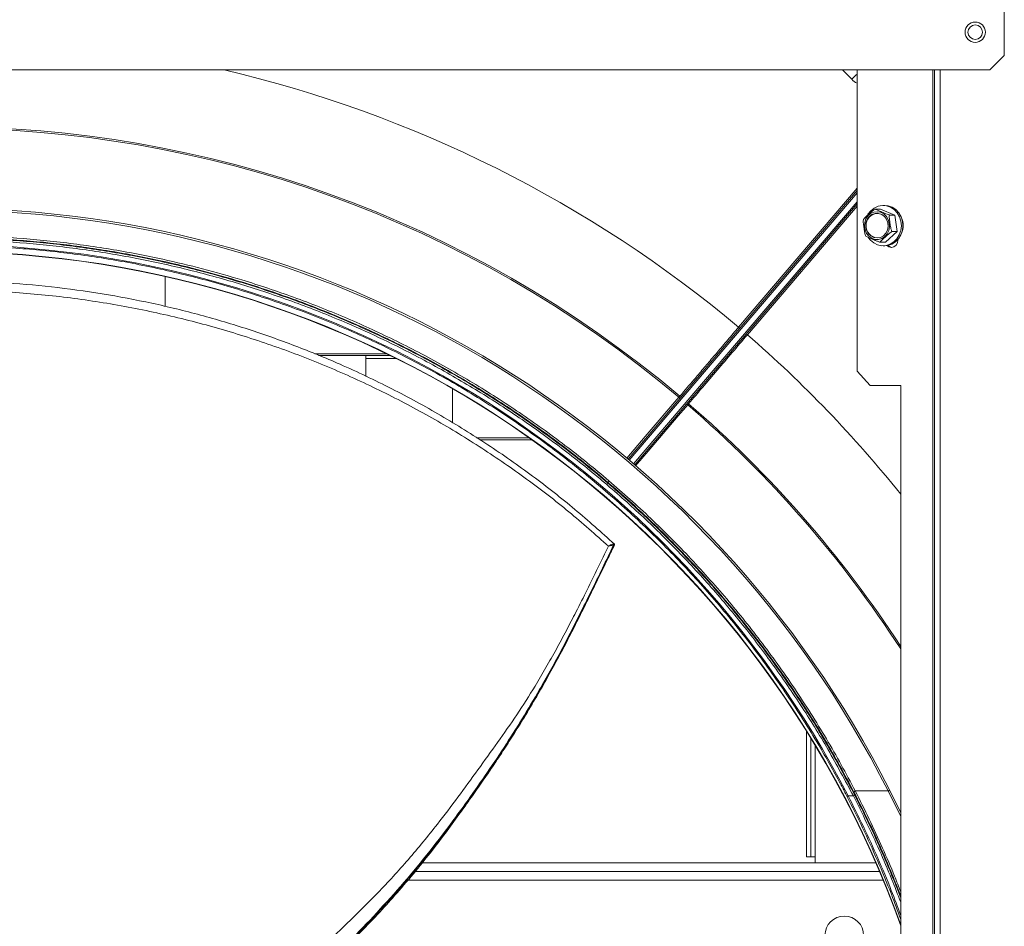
# Model space of a CAD drawing. Header units: millimetres. Extents: x -4829 to 407110, y -34854 to 354616.
# Tile 30 of 75: x 25020 to 25357, y -22958 to -22647. Entities that reach past the tile are written whole.
import ezdxf

# ---------------------------------------------------------------- set-up
doc = ezdxf.new("R2010")
doc.units = ezdxf.units.MM
doc.header["$LTSCALE"] = 15

# ---------------------------------------------------------------- blocks, each defined once
blk = doc.blocks.new('A$Cf38c0126')
at = {"linetype": 'Continuous', "lineweight": 5}
for p, q in [((18903.09, -16364.3), (18903.09, -16344.34)), ((18898.1, -16369.29), (18903.09, -16364.3)), ((18179.5, -16369.29), (18898.1, -16369.29)), ((18850.73, -16372.49), (18847.53, -16369.29)), ((18852.58, -16472.59), (18852.58, -16369.29)), ((18878.57, -16369.29), (18878.57, -17179.23)), ((18879.14, -17179.23), (18879.14, -16369.29)), ((18881.14, -17179.23), (18881.14, -16369.29)), ((18774, -16502.81), (18852.58, -16410.64)), ((18852.58, -16411.4), (18774.38, -16503.13)), ((18811.94, -16457.55), (18852.58, -16409.88)), ((18775.9, -16504.42), (18852.58, -16414.48)), ((18852.58, -16415.25), (18776.28, -16504.75)), ((18852.58, -16416), (18814.96, -16460.13)), ((18858.78, -16417), (18860.67, -16417)), ((18865.56, -16419.05), (18860.67, -16417)), ((18862.06, -16415.77), (18861.51, -16415.77)), ((18863.66, -16419.05), (18865.56, -16419.05)), ((18866.39, -16424.74), (18865.56, -16419.05)), ((18862.34, -16428.38), (18866.39, -16424.74)), ((18864.49, -16424.74), (18866.39, -16424.74)), ((18860.44, -16428.38), (18862.34, -16428.38)), ((18861.51, -16429.61), (18862.06, -16429.61)), ((18615.2, -16450.45), (18615.2, -16440.13)), ((18666.49, -16466.71), (18691.27, -16466.71)), ((18692.38, -16467.24), (18667.81, -16467.24)), ((18668.61, -16467.24), (18668.61, -16467.57)), ((18683.99, -16467.24), (18683.99, -16474.44)), ((18852.58, -16472.59), (18857.1, -16477.58)), ((18713.74, -16490.34), (18713.74, -16478.63)), ((18867.55, -16477.58), (18857.1, -16477.58)), ((18867.55, -16717.12), (18867.55, -16477.58)), ((18722.04, -16495.47), (18740.05, -16495.47)), ((18723.22, -16496.19), (18741.06, -16496.19)), ((18769.79, -16513.13), (18770.67, -16513.95)), ((18768.92, -16531.94), (18769.16, -16531.91)), ((18769.25, -16532.19), (18769.06, -16532.27)), ((18769.35, -16532.21), (18769.36, -16532.22)), ((18835.23, -16639.27), (18835.23, -16596.18)), ((18836.72, -16639.27), (18836.72, -16598.6)), ((18838.22, -16601.07), (18838.22, -16639.27)), ((18851.3, -16618.37), (18849.52, -16618.37)), ((18863.28, -16616.67), (18851.95, -16616.67)), ((18867.55, -16625.44), (18863.28, -16616.67)), ((18863.72, -16616.27), (18867.55, -16624.14)), ((18858.96, -16641.27), (18703.43, -16641.27)), ((18835.23, -16639.27), (18836.72, -16639.27)), ((18836.72, -16639.27), (18838.22, -16639.27)), ((18838.22, -16639.27), (18838.22, -16641.27)), ((18860.25, -16644.26), (18701, -16644.26)), ((18861.51, -16647.26), (18698.46, -16647.26))]:
    blk.add_line(p, q, dxfattribs=at)
at = {"linetype": 'Continuous', "lineweight": 5, "flags": 128}
for points in [[(18863.44, -16424.38), (18863.7, -16423.12), (18863.64, -16421.82), (18863.28, -16420.59), (18862.62, -16419.52), (18861.72, -16418.68), (18860.65, -16418.13), (18859.49, -16417.93), (18858.32, -16418.08), (18857.24, -16418.57), (18856.31, -16419.36), (18855.61, -16420.41), (18855.19, -16421.62), (18855.09, -16422.91), (18855.3, -16424.19), (18855.82, -16425.35), (18856.6, -16426.32), (18857.59, -16427.02), (18858.72, -16427.4), (18859.89, -16427.42), (18861.03, -16427.1), (18862.05, -16426.45), (18862.87, -16425.52), (18863.44, -16424.38)], [(18862.99, -16424.2), (18863.24, -16422.96), (18863.14, -16421.7), (18862.71, -16420.53), (18861.98, -16419.55), (18861.03, -16418.85), (18859.93, -16418.49), (18858.78, -16418.5), (18857.69, -16418.89), (18856.75, -16419.61), (18856.05, -16420.61), (18855.64, -16421.79), (18855.57, -16423.05), (18855.84, -16424.28), (18856.42, -16425.37), (18857.27, -16426.22), (18858.31, -16426.76), (18859.44, -16426.93), (18860.57, -16426.73), (18861.6, -16426.17), (18862.43, -16425.3), (18862.99, -16424.2)], [(18856.25, -16418.93), (18856.32, -16418.81), (18857.27, -16417.59), (18858.45, -16416.65), (18859.8, -16416.04), (18861.23, -16415.78), (18862.68, -16415.9), (18864.07, -16416.38), (18865.32, -16417.2), (18866.37, -16418.32), (18867.15, -16419.67), (18867.63, -16421.19), (18867.78, -16422.79), (18867.59, -16424.38), (18867.07, -16425.88), (18866.25, -16427.21), (18865.18, -16428.3), (18863.91, -16429.08), (18862.51, -16429.52), (18861.06, -16429.59), (18859.63, -16429.29), (18858.3, -16428.63), (18857.14, -16427.65), (18856.5, -16426.85)], [(18862.06, -16415.77), (18863.23, -16415.9), (18864.62, -16416.38), (18865.87, -16417.2), (18866.91, -16418.32), (18867.7, -16419.67), (18868.18, -16421.19), (18868.32, -16422.79), (18868.14, -16424.38), (18867.62, -16425.88), (18866.8, -16427.21), (18865.73, -16428.3), (18864.46, -16429.08), (18863.06, -16429.52), (18862.06, -16429.61)], [(18862.84, -16429.55), (18863.47, -16429.99), (18864.34, -16430.18), (18865.21, -16429.99), (18865.94, -16429.45), (18866.43, -16428.64), (18866.6, -16427.68), (18866.59, -16427.46)], [(18863.2, -16429.49), (18863.9, -16429.99), (18864.55, -16430.17)], [(18773.62, -16502.49), (18779.92, -16495.09), (18791.43, -16481.59)], [(18794.47, -16484.18), (18793.82, -16484.94), (18791.23, -16487.98), (18780.88, -16500.13), (18776.59, -16505.15)], [(18766.71, -16511.36), (18767.09, -16510.92), (18767.46, -16510.47)], [(18849.52, -16618.37), (18849.44, -16618.4), (18849.37, -16618.43), (18849.3, -16618.45), (18849.23, -16618.46), (18849.18, -16618.47), (18849.13, -16618.46), (18849.1, -16618.45), (18849.08, -16618.43)], [(18863.28, -16616.67), (18863.38, -16616.62), (18863.47, -16616.57), (18863.55, -16616.51), (18863.62, -16616.45), (18863.68, -16616.4), (18863.71, -16616.35), (18863.73, -16616.3), (18863.72, -16616.27)]]:
    blk.add_lwpolyline(points, dxfattribs=at)
at = {"linetype": 'Continuous', "lineweight": 5}
for centre, radius in [((18893.11, -16356.32), 3.49), ((18893.11, -16356.32), 2.5), ((18848.2, -16666.22), 6.64)]:
    blk.add_circle(centre, radius, dxfattribs=at)
for centre, radius, start, end in [((18937.48, -16459.28), 122.71, 133.7758, 134.9866), ((18538.8, -16781), 392.24, 49.8424, 130.1576), ((18538.8, -16781), 391.75, 49.8431, 130.1569), ((18538.8, -16781), 364.29, 26.8839, 153.1161), ((18538.8, -16781.17), 363.79, 26.8839, 153.1161), ((18859.93, -16422.69), 4.26, 95.775, 264.225), ((18861.57, -16422.69), 6.81, 336.628, 23.372), ((18538.8, -16781), 349.42, 19.8067, 160.1933), ((18538.8, -16781), 349.32, 19.7612, 160.2388), ((18814.99, -16454.16), 4.57, 228.0435, 234.1696), ((18817.79, -16456.62), 4.51, 224.9029, 231.0572), ((18796.15, -16476.26), 7.12, 228.5422, 232.5611), ((18792.08, -16480.84), 0.499, 229.8424, 319.5511), ((18795.11, -16483.43), 0.499, 139.5511, 229.2599), ((18799.02, -16478.65), 7.16, 226.5561, 230.5477), ((18538.8, -16781), 391.75, 32.9457, 49.2592), ((18538.8, -16781), 392.24, 33.056, 49.2599), ((18851.13, -16617.73), 0.662, 284.5257, 337.8397), ((18852.12, -16617.31), 0.664, 104.7204, 157.8598)]:
    blk.add_arc(centre, radius, start, end, dxfattribs=at)
for centre, major_axis, ratio, start_param, end_param in [((18538.8, -16783.25), (0, 425.07), 1, 5.585321, 6.053973), ((18855.67, -16367.54), (1.83, 6.76), 0.998003, 2.621256, 2.949098), ((18538.8, -16778.95), (0, 349.77), 0.99998, 5.189359, 7.377012), ((18536.16, -16781), (-425.07, 0), 1, 3.818343, 3.997043)]:
    blk.add_ellipse(centre, major_axis=major_axis, ratio=ratio, start_param=start_param, end_param=end_param, dxfattribs=at)
for points, knots in [([(18854.73, -16420.64), (18854.83, -16420.52), (18855.11, -16420.15), (18855.83, -16419.47), (18856.81, -16418.6), (18857.75, -16417.74), (18858.49, -16417.21), (18858.78, -16417)], [0, 0, 0, 0, 0.111326, 0.32526, 0.540874, 0.820927, 1, 1, 1, 1]), ([(18858.78, -16417), (18858.84, -16417.04), (18859.1, -16417.19), (18859.87, -16417.54), (18861.2, -16418.1), (18862.45, -16418.63), (18863.38, -16418.96), (18863.62, -16419.04), (18863.66, -16419.05)], [0, 0, 0, 0, 0.061556, 0.243708, 0.500212, 0.869729, 0.981551, 1, 1, 1, 1]), ([(18863.66, -16419.05), (18863.65, -16419.24), (18863.61, -16419.82), (18863.72, -16420.88), (18863.93, -16422.25), (18864.12, -16423.59), (18864.39, -16424.41), (18864.49, -16424.74)], [0, 0, 0, 0, 0.111337, 0.325264, 0.540881, 0.82093, 1, 1, 1, 1]), ([(18855.56, -16426.33), (18855.49, -16426.14), (18855.29, -16425.57), (18855.09, -16424.5), (18854.9, -16423.13), (18854.69, -16421.8), (18854.72, -16420.97), (18854.73, -16420.64)], [0, 0, 0, 0, 0.111331, 0.325262, 0.54088, 0.820929, 1, 1, 1, 1]), ([(18864.49, -16424.74), (18864.31, -16424.86), (18863.79, -16425.23), (18862.98, -16425.91), (18862.02, -16426.79), (18861.06, -16427.64), (18860.62, -16428.17), (18860.44, -16428.38)], [0, 0, 0, 0, 0.111332, 0.325261, 0.540882, 0.820927, 1, 1, 1, 1]), ([(18225.65, -16616.67), (18227.75, -16612.71), (18231.95, -16604.79), (18238.83, -16593.23), (18246.11, -16581.92), (18254.62, -16569.77), (18264.52, -16556.87), (18275.99, -16543.39), (18288.15, -16530.47), (18301, -16518.13), (18314.49, -16506.43), (18328.6, -16495.38), (18343.3, -16485.04), (18358.56, -16475.43), (18373.01, -16467.33), (18386.48, -16460.56), (18400.22, -16454.3), (18415.7, -16448.08), (18432.95, -16442.15), (18450.53, -16437.11), (18468.37, -16433), (18486.43, -16429.8), (18504.65, -16427.55), (18522.98, -16426.25), (18541.35, -16425.9), (18559.74, -16426.51), (18578.08, -16428.09), (18596.33, -16430.61), (18612.98, -16433.81), (18628.04, -16437.43), (18643.05, -16441.68), (18659.33, -16447.12), (18676.72, -16453.97), (18693.83, -16461.78), (18710.58, -16470.54), (18726.91, -16480.23), (18742.81, -16490.86), (18758.21, -16502.42), (18773.04, -16514.88), (18787.23, -16528.2), (18800.73, -16542.35), (18813.47, -16557.31), (18825.55, -16573.17), (18836.84, -16589.94), (18845.59, -16604.62), (18850.37, -16613.66), (18851.95, -16616.67)], [0, 0, 0, 0, 0.017944, 0.035888, 0.053733, 0.071578, 0.094906, 0.118247, 0.141574, 0.164901, 0.188243, 0.211569, 0.234901, 0.258249, 0.28158, 0.299029, 0.316479, 0.339817, 0.363172, 0.386509, 0.40985, 0.433208, 0.456548, 0.479889, 0.503248, 0.52659, 0.550015, 0.573459, 0.596884, 0.614795, 0.632706, 0.65666, 0.680633, 0.704588, 0.729132, 0.753694, 0.778238, 0.803505, 0.828792, 0.85406, 0.879957, 0.905874, 0.931772, 0.959073, 0.986375, 1, 1, 1, 1]), ([(18225.86, -16617.98), (18227.44, -16614.97), (18232.19, -16605.91), (18240.92, -16591.19), (18252.18, -16574.38), (18264.21, -16558.51), (18276.9, -16543.55), (18290.35, -16529.39), (18304.49, -16516.07), (18319.26, -16503.6), (18334.61, -16492.03), (18350.46, -16481.38), (18366.74, -16471.67), (18383.45, -16462.89), (18400.5, -16455.07), (18417.85, -16448.19), (18434.09, -16442.73), (18449.06, -16438.46), (18464.09, -16434.82), (18480.7, -16431.59), (18498.91, -16429.03), (18517.21, -16427.42), (18535.56, -16426.78), (18553.9, -16427.09), (18572.19, -16428.35), (18590.38, -16430.56), (18608.41, -16433.72), (18626.22, -16437.79), (18643.77, -16442.78), (18661.01, -16448.66), (18676.47, -16454.84), (18690.2, -16461.07), (18703.65, -16467.8), (18718.09, -16475.85), (18733.34, -16485.42), (18748.03, -16495.71), (18762.14, -16506.71), (18775.62, -16518.37), (18788.53, -16530.71), (18800.81, -16543.72), (18812.43, -16557.36), (18823.4, -16571.64), (18833.65, -16586.54), (18843.23, -16601.99), (18848.91, -16612.65), (18851.74, -16617.98)], [0, 0, 0, 0, 0.013637, 0.040964, 0.06829, 0.094132, 0.119992, 0.145832, 0.171048, 0.196282, 0.221496, 0.245988, 0.270499, 0.29499, 0.318893, 0.342814, 0.366716, 0.384588, 0.40246, 0.425831, 0.449221, 0.472592, 0.495877, 0.51918, 0.542465, 0.565748, 0.58905, 0.612334, 0.635614, 0.658912, 0.682193, 0.6996, 0.717007, 0.74028, 0.76357, 0.786844, 0.810112, 0.833396, 0.856665, 0.880274, 0.903899, 0.927509, 0.951667, 0.975841, 1, 1, 1, 1]), ([(18851.51, -16617.06), (18849.92, -16614.05), (18845.16, -16605.03), (18836.42, -16590.37), (18825.14, -16573.63), (18813.08, -16557.79), (18800.35, -16542.85), (18786.87, -16528.72), (18772.7, -16515.42), (18757.89, -16502.98), (18742.52, -16491.44), (18726.64, -16480.82), (18710.33, -16471.14), (18693.6, -16462.39), (18676.52, -16454.6), (18659.15, -16447.76), (18642.9, -16442.33), (18627.91, -16438.09), (18612.87, -16434.47), (18596.25, -16431.28), (18578.03, -16428.75), (18559.71, -16427.18), (18541.35, -16426.57), (18523, -16426.92), (18504.7, -16428.21), (18486.51, -16430.46), (18468.48, -16433.65), (18450.66, -16437.77), (18433.11, -16442.8), (18415.87, -16448.71), (18400.42, -16454.92), (18386.7, -16461.18), (18373.25, -16467.94), (18358.82, -16476.03), (18343.58, -16485.62), (18328.9, -16495.95), (18314.81, -16506.98), (18301.34, -16518.67), (18288.51, -16530.98), (18276.36, -16543.89), (18264.92, -16557.35), (18255.03, -16570.23), (18246.53, -16582.36), (18239.26, -16593.66), (18232.39, -16605.2), (18228.19, -16613.11), (18226.09, -16617.06)], [0, 0, 0, 0, 0.0136261, 0.04093, 0.0682334, 0.0941325, 0.1200506, 0.1459487, 0.1712172, 0.1965048, 0.2217724, 0.2463162, 0.2708784, 0.2954214, 0.3193757, 0.3433482, 0.3673019, 0.3852116, 0.4031213, 0.4265457, 0.449988, 0.4734121, 0.4967519, 0.5201097, 0.5434495, 0.5667884, 0.5901452, 0.6134844, 0.6368209, 0.6601749, 0.6835119, 0.700961, 0.7184102, 0.7417412, 0.7650886, 0.7884203, 0.8117472, 0.8350896, 0.8584172, 0.8817451, 0.9050876, 0.9284162, 0.9462626, 0.9641091, 0.9820545, 1, 1, 1, 1]), ([(18851.3, -16618.37), (18848.46, -16613.05), (18842.79, -16602.41), (18833.23, -16586.98), (18822.99, -16572.1), (18812.04, -16557.84), (18800.43, -16544.22), (18788.17, -16531.23), (18775.29, -16518.9), (18761.82, -16507.26), (18747.73, -16496.28), (18733.06, -16486), (18717.83, -16476.45), (18703.41, -16468.41), (18689.98, -16461.68), (18676.27, -16455.47), (18660.83, -16449.3), (18643.62, -16443.43), (18626.1, -16438.44), (18608.31, -16434.37), (18590.3, -16431.23), (18572.14, -16429.01), (18553.88, -16427.76), (18535.57, -16427.45), (18517.24, -16428.09), (18498.96, -16429.7), (18480.78, -16432.25), (18464.19, -16435.48), (18449.19, -16439.11), (18434.24, -16443.38), (18418.02, -16448.83), (18400.7, -16455.69), (18383.67, -16463.51), (18366.99, -16472.27), (18350.73, -16481.97), (18334.9, -16492.6), (18319.58, -16504.16), (18304.82, -16516.61), (18290.7, -16529.91), (18277.28, -16544.05), (18264.61, -16558.98), (18252.59, -16574.84), (18241.34, -16591.62), (18232.63, -16606.32), (18227.88, -16615.36), (18226.3, -16618.37)], [0, 0, 0, 0, 0.024161, 0.048336, 0.072496, 0.096108, 0.119734, 0.143344, 0.166614, 0.189898, 0.213166, 0.23644, 0.25973, 0.283003, 0.30041, 0.317816, 0.341096, 0.364393, 0.387673, 0.410955, 0.434256, 0.457538, 0.480821, 0.504123, 0.527406, 0.550776, 0.574164, 0.597535, 0.615406, 0.633276, 0.657178, 0.681098, 0.705, 0.729491, 0.754001, 0.778493, 0.803708, 0.828943, 0.854159, 0.88, 0.905862, 0.931704, 0.959033, 0.986362, 1, 1, 1, 1]), ([(18860.44, -16428.38), (18860.33, -16428.34), (18859.88, -16428.19), (18858.96, -16427.84), (18857.62, -16427.28), (18856.37, -16426.76), (18855.71, -16426.42), (18855.58, -16426.34), (18855.56, -16426.33)], [0, 0, 0, 0, 0.061554, 0.243712, 0.500219, 0.86973, 0.98156, 1, 1, 1, 1]), ([(18849.08, -16618.43), (18848.94, -16618.15), (18848.21, -16616.75), (18845.11, -16610.86), (18838.66, -16599.41), (18828.66, -16583.57), (18816.7, -16566.89), (18803.98, -16551.18), (18790.56, -16536.45), (18776.52, -16522.69), (18761.67, -16509.67), (18746.06, -16497.46), (18729.76, -16486.13), (18712.89, -16475.77), (18695.45, -16466.42), (18677.51, -16458.07), (18659.04, -16450.71), (18640.15, -16444.38), (18620.93, -16439.12), (18601.79, -16435.05), (18582.77, -16432.13), (18563.94, -16430.27), (18544.98, -16429.43), (18526.01, -16429.6), (18507.12, -16430.79), (18488.5, -16432.98), (18470.21, -16436.15), (18452.25, -16440.26), (18434.54, -16445.3), (18417.14, -16451.24), (18400.14, -16458.05), (18383.5, -16465.75), (18367.26, -16474.36), (18351.43, -16483.86), (18336.15, -16494.15), (18321.47, -16505.19), (18307.45, -16516.92), (18294, -16529.43), (18281.17, -16542.72), (18268.98, -16556.78), (18257.57, -16571.44), (18246.99, -16586.63), (18237.2, -16602.26), (18231.41, -16613.05), (18228.52, -16618.43)], [0, 0, 0, 0, 0.00128, 0.006401, 0.02689, 0.054326, 0.081784, 0.109219, 0.135151, 0.161168, 0.187225, 0.213279, 0.239287, 0.265213, 0.290807, 0.316493, 0.342223, 0.36795, 0.39363, 0.41922, 0.443436, 0.467732, 0.492068, 0.516405, 0.5407, 0.564915, 0.588548, 0.612252, 0.635993, 0.659736, 0.683444, 0.707079, 0.731093, 0.755175, 0.779293, 0.803414, 0.827502, 0.85152, 0.876209, 0.900964, 0.925754, 0.950546, 0.975307, 1, 1, 1, 1]), ([(18324.78, -16517.65), (18327.09, -16515.8), (18331.88, -16511.97), (18339.17, -16506.54), (18346.59, -16501.29), (18353.99, -16496.35), (18361.54, -16491.59), (18369.29, -16486.98), (18377.26, -16482.53), (18385.39, -16478.26), (18393.75, -16474.17), (18402.17, -16470.33), (18410.71, -16466.71), (18419.3, -16463.35), (18428.08, -16460.18), (18438.81, -16456.64), (18451.62, -16452.92), (18466.62, -16449.3), (18482.06, -16446.31), (18497.46, -16444.06), (18512.78, -16442.54), (18527.93, -16441.71), (18543.33, -16441.57), (18559.45, -16442.15), (18576.26, -16443.58), (18593.55, -16445.95), (18610.63, -16449.19), (18627.35, -16453.26), (18643.74, -16458.14), (18659.72, -16463.78), (18676.2, -16470.54), (18692.97, -16478.49), (18709.88, -16487.73), (18726.03, -16497.77), (18741.36, -16508.54), (18755.91, -16519.93), (18764.84, -16527.95), (18769.31, -16531.96)], [0, 0, 0, 0, 0.017261, 0.03572, 0.052918, 0.070209, 0.087605, 0.105121, 0.123004, 0.141113, 0.159017, 0.177649, 0.195559, 0.213745, 0.232179, 0.250864, 0.280898, 0.31166, 0.343156, 0.375394, 0.40559, 0.43635, 0.467679, 0.49958, 0.535136, 0.571385, 0.607331, 0.642978, 0.678588, 0.714473, 0.749903, 0.791841, 0.833489, 0.874953, 0.916806, 0.958408, 1, 1, 1, 1]), ([(18767.31, -16532.69), (18762.83, -16528.72), (18753.88, -16520.78), (18739.32, -16509.56), (18723.98, -16498.96), (18707.82, -16489.11), (18690.92, -16480.08), (18673.34, -16471.95), (18655.15, -16464.78), (18636.41, -16458.63), (18617.22, -16453.55), (18597.65, -16449.57), (18577.79, -16446.73), (18557.72, -16445.05), (18537.56, -16444.56), (18517.38, -16445.26), (18497.25, -16447.17), (18477.15, -16450.29), (18457.08, -16454.66), (18438.8, -16459.84), (18422.35, -16465.47), (18407.73, -16471.25), (18393.34, -16477.75), (18379.22, -16484.95), (18365.43, -16492.8), (18351.92, -16501.19), (18338.66, -16510.17), (18330.32, -16516.86), (18326.14, -16520.2)], [0, 0, 0, 0, 0.041863, 0.083651, 0.125486, 0.167323, 0.209075, 0.250871, 0.292662, 0.33437, 0.376127, 0.417868, 0.459536, 0.501264, 0.542839, 0.584149, 0.625335, 0.666541, 0.707918, 0.749602, 0.780859, 0.812081, 0.843346, 0.874664, 0.905928, 0.937193, 0.968554, 1, 1, 1, 1]), ([(18791.81, -16481.16), (18793.39, -16479.31), (18795.46, -16476.88), (18798.67, -16473.12), (18801.33, -16470), (18804.7, -16466.05), (18808.24, -16461.89), (18810.71, -16459), (18811.94, -16457.55)], [0, 0, 0, 0, 0.249734, 0.328931, 0.487811, 0.64669, 0.823344, 1, 1, 1, 1]), ([(18814.96, -16460.13), (18813.21, -16462.17), (18809.72, -16466.27), (18804.58, -16472.3), (18799.56, -16478.19), (18796.41, -16481.88), (18794.83, -16483.73)], [0, 0, 0, 0, 0.249801, 0.500399, 0.750199, 1, 1, 1, 1]), ([(18694.35, -16468.24), (18693.79, -16468.24), (18691.7, -16468.24), (18688.89, -16468.24), (18686.05, -16468.24), (18684.48, -16468.24), (18683.78, -16468.24), (18683.99, -16468.24), (18683.99, -16468.24)], [0, 0, 0, 0, 0.083667, 0.312746, 0.541822, 0.7709, 0.999979, 1, 1, 1, 1]), ([(18791.43, -16481.59), (18791.47, -16481.55), (18791.54, -16481.46), (18791.64, -16481.35), (18791.71, -16481.27), (18791.75, -16481.22), (18791.75, -16481.22), (18791.75, -16481.22)], [0, 0, 0, 0, 0.217122, 0.43421, 0.651302, 0.868445, 1, 1, 1, 1]), ([(18794.79, -16483.81), (18794.79, -16483.81), (18794.78, -16483.81), (18794.75, -16483.85), (18794.68, -16483.94), (18794.58, -16484.05), (18794.51, -16484.14), (18794.47, -16484.18)], [0, 0, 0, 0, 0.131558, 0.34869, 0.565785, 0.782897, 1, 1, 1, 1]), ([(18723.16, -16496.19), (18723.63, -16496.19), (18725.88, -16496.19), (18729.53, -16496.19), (18733.87, -16496.19), (18737.37, -16496.19), (18739.74, -16496.19), (18740.5, -16496.19), (18740.77, -16496.19)], [0, 0, 0, 0, 0.054567, 0.261588, 0.468608, 0.675629, 0.882649, 1, 1, 1, 1]), ([(18631.18, -16705.24), (18635.11, -16701.71), (18642.87, -16694.72), (18654.47, -16684.11), (18665.84, -16673.36), (18677.12, -16662.61), (18688.17, -16651.74), (18698.75, -16640.26), (18707.78, -16629.15), (18715.64, -16618.83), (18722.46, -16609.4), (18729.24, -16600.03), (18735.9, -16590.58), (18741.38, -16581.95), (18745.82, -16574.37), (18749.41, -16567.98), (18752.85, -16561.6), (18756.39, -16554.76), (18760.02, -16547.58), (18763.72, -16540.08), (18766.11, -16535.16), (18767.31, -16532.69)], [0, 0, 0, 0, 0.076234, 0.150741, 0.222975, 0.293104, 0.362388, 0.431516, 0.500891, 0.552288, 0.603718, 0.654913, 0.705806, 0.756614, 0.788403, 0.820047, 0.851443, 0.882618, 0.921255, 0.960405, 1, 1, 1, 1]), ([(18633.42, -16711.13), (18636.01, -16708.81), (18641.8, -16703.64), (18650.61, -16695.64), (18659.63, -16687.28), (18668.04, -16679.3), (18675.82, -16671.69), (18682.96, -16664.44), (18689.45, -16657.55), (18695.76, -16650.54), (18701.76, -16643.45), (18707.42, -16636.31), (18712.46, -16629.64), (18717.04, -16623.36), (18721.17, -16617.52), (18724.91, -16612.15), (18728.3, -16607.17), (18731.63, -16602.12), (18735.17, -16596.6), (18739.09, -16590.28), (18742.97, -16583.73), (18746.74, -16577.08), (18750.29, -16570.58), (18753.86, -16563.79), (18757.35, -16556.89), (18760.71, -16550.03), (18763.99, -16543.29), (18766.86, -16537.37), (18768.65, -16533.7), (18769.37, -16532.22)], [0, 0, 0, 0, 0.049137, 0.109996, 0.166734, 0.219312, 0.267836, 0.312616, 0.35397, 0.392117, 0.435759, 0.474742, 0.51049, 0.544041, 0.575361, 0.602944, 0.628504, 0.65309, 0.681021, 0.71283, 0.748628, 0.778187, 0.809867, 0.842378, 0.875223, 0.908451, 0.942271, 0.976786, 1, 1, 1, 1]), ([(18769.06, -16532.27), (18767.79, -16534.9), (18765.28, -16540.13), (18761.41, -16548.08), (18757.69, -16555.58), (18754.12, -16562.59), (18750.77, -16569.02), (18747.29, -16575.47), (18742.97, -16583.15), (18737.68, -16591.95), (18731.48, -16601.77), (18725, -16611.44), (18718.25, -16621.03), (18710.88, -16631.1), (18702.72, -16641.52), (18693.66, -16652.09), (18684.31, -16662.27), (18674.67, -16672.09), (18664.64, -16681.63), (18654.48, -16691.06), (18644.17, -16700.44), (18637.27, -16706.61), (18633.79, -16709.72)], [0, 0, 0, 0, 0.0414637, 0.082378, 0.1226463, 0.1532186, 0.1840808, 0.2152561, 0.2466406, 0.2968952, 0.3472406, 0.3978828, 0.4487908, 0.499796, 0.5606408, 0.6213814, 0.6820226, 0.7429163, 0.8047601, 0.8683903, 0.9336026, 1, 1, 1, 1]), ([(18633.95, -16709.95), (18637.89, -16706.43), (18645.71, -16699.46), (18657.4, -16688.78), (18668.89, -16677.95), (18680.14, -16666.86), (18690.98, -16655.45), (18701.28, -16643.6), (18710.09, -16632.32), (18717.74, -16621.86), (18724.44, -16612.39), (18730.9, -16602.82), (18737.12, -16593.04), (18742.85, -16583.51), (18748.08, -16574.25), (18752.83, -16565.43), (18756.94, -16557.36), (18760.44, -16550.23), (18763.46, -16544.05), (18766.38, -16538.06), (18768.29, -16534.14), (18769.25, -16532.19)], [0, 0, 0, 0, 0.074836, 0.148533, 0.220647, 0.290941, 0.35989, 0.428217, 0.496578, 0.546847, 0.597038, 0.647091, 0.697217, 0.74769, 0.790246, 0.832819, 0.875155, 0.906453, 0.937648, 0.968845, 1, 1, 1, 1]), ([(18767.31, -16532.69), (18767.46, -16532.59), (18767.76, -16532.37), (18768.22, -16532.16), (18768.65, -16532.03), (18768.83, -16531.97), (18768.92, -16531.94)], [0, 0, 0, 0, 0.25662, 0.51874, 0.766827, 1, 1, 1, 1]), ([(18769.06, -16532.27), (18768.98, -16532.28), (18768.82, -16532.31), (18768.4, -16532.4), (18767.87, -16532.5), (18767.5, -16532.63), (18767.31, -16532.69)], [0, 0, 0, 0, 0.238252, 0.482767, 0.741617, 1, 1, 1, 1]), ([(18768.92, -16531.94), (18768.94, -16531.96), (18768.99, -16531.99), (18769.04, -16532.08), (18769.07, -16532.18), (18769.06, -16532.24), (18769.06, -16532.27)], [0, 0, 0, 0, 0.243323, 0.499985, 0.756662, 1, 1, 1, 1]), ([(18769.16, -16531.91), (18769.19, -16531.91), (18769.26, -16531.92), (18769.29, -16531.95), (18769.31, -16531.96)], [0, 0, 0, 0, 0.501506, 1, 1, 1, 1]), ([(18769.16, -16531.91), (18769.18, -16531.92), (18769.22, -16531.96), (18769.25, -16532.03), (18769.27, -16532.11), (18769.26, -16532.16), (18769.25, -16532.19)], [0, 0, 0, 0, 0.244227, 0.500004, 0.755764, 1, 1, 1, 1]), ([(18769.36, -16532.22), (18769.35, -16532.21), (18769.33, -16532.2), (18769.28, -16532.19), (18769.25, -16532.19)], [0, 0, 0, 0, 0.501608, 1, 1, 1, 1]), ([(18769.36, -16532.23), (18769.37, -16532.22), (18769.38, -16532.2), (18769.38, -16532.17), (18769.39, -16532.14), (18769.39, -16532.12), (18769.38, -16532.07), (18769.36, -16532.01), (18769.32, -16531.98), (18769.31, -16531.96)], [0, 0, 0, 0, 0.094384, 0.188528, 0.236248, 0.285962, 0.398342, 0.679879, 1, 1, 1, 1]), ([(18769.31, -16531.96), (18769.32, -16531.97), (18769.35, -16532.01), (18769.38, -16532.08), (18769.38, -16532.15), (18769.37, -16532.2), (18769.36, -16532.22)], [0, 0, 0, 0, 0.243917, 0.499977, 0.756051, 1, 1, 1, 1]), ([(18867.55, -16660.71), (18866.5, -16657.83), (18864, -16651), (18859.62, -16640.53), (18854.55, -16629.27), (18850.9, -16622.04), (18849.08, -16618.43)], [0, 0, 0, 0, 0.195824, 0.463781, 0.732002, 1, 1, 1, 1]), ([(18849.52, -16618.37), (18851.29, -16621.85), (18854.81, -16628.82), (18859.74, -16639.67), (18864.03, -16649.83), (18866.49, -16656.48), (18867.55, -16659.34)], [0, 0, 0, 0, 0.2664387, 0.533083, 0.7994849, 1, 1, 1, 1]), ([(18867.55, -16654.81), (18866.52, -16652.14), (18864.2, -16646.13), (18860.29, -16637.04), (18855.92, -16627.53), (18852.83, -16621.41), (18851.3, -16618.37)], [0, 0, 0, 0, 0.211852, 0.475651, 0.739458, 1, 1, 1, 1]), ([(18867.55, -16652.76), (18866.72, -16650.61), (18864.61, -16645.13), (18860.85, -16636.43), (18856.36, -16626.63), (18853.13, -16620.25), (18851.51, -16617.06)], [0, 0, 0, 0, 0.173416, 0.442608, 0.720936, 1, 1, 1, 1]), ([(18851.74, -16617.98), (18853.28, -16621.03), (18856.36, -16627.14), (18860.7, -16636.61), (18864.46, -16645.35), (18866.64, -16651), (18867.55, -16653.36)], [0, 0, 0, 0, 0.268999, 0.538372, 0.807737, 1, 1, 1, 1]), ([(18851.95, -16616.67), (18853.57, -16619.86), (18856.81, -16626.27), (18861.29, -16636.06), (18864.89, -16644.41), (18866.86, -16649.51), (18867.55, -16651.3)], [0, 0, 0, 0, 0.287565, 0.575875, 0.850852, 1, 1, 1, 1]), ([(18857.59, -16629.46), (18857.62, -16629.53), (18859.51, -16633.37), (18862.88, -16641.09), (18866.02, -16648.93), (18867.55, -16652.77)], [0, 0, 0, 0, 0.008366, 0.514381, 1, 1, 1, 1])]:
    blk.add_open_spline(points, degree=3, knots=knots, dxfattribs=at)

msp = doc.modelspace()

# ---------------------------------------------------------------- block references
at = {"ltscale": 2}
msp.add_blockref('A$Cf38c0126', (6454.26, -6294.9), dxfattribs=at)

doc.saveas('drawing.dxf')
